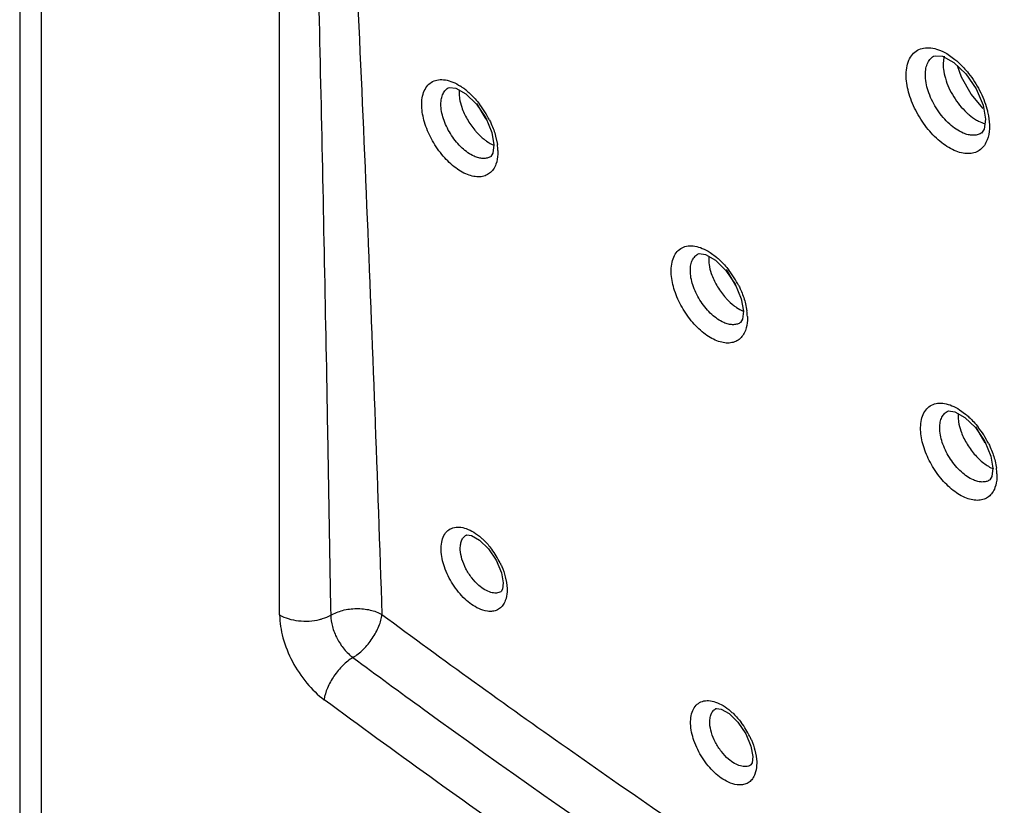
# Model space of a CAD drawing. Header units: inches. Extents: x 0 to 34, y 0 to 22.
# Tile 27 of 155: x 14.736 to 15.096, y 18.774 to 19.062. Entities that reach past the tile are written whole.
import ezdxf

# ---------------------------------------------------------------- set-up
doc = ezdxf.new("R2010")
doc.units = ezdxf.units.IN
doc.header["$LTSCALE"] = 1.87
doc.header["$MEASUREMENT"] = 0
doc.layers.get('0').update_dxf_attribs({"linetype": 'CONTINUOUS'})

msp = doc.modelspace()

# ---------------------------------------------------------------- linework, layer by layer
at = {"color": 7, "linetype": 'CONTINUOUS'}
for p, q in [((14.7364281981, 19.6206201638), (14.7364281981, 17.9007470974)), ((14.744238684, 19.6096755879), (14.744238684, 17.8899170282)), ((14.8314733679, 18.8439867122), (14.8314733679, 19.4504446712)), ((15.0705598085, 19.0482453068), (15.0706848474, 19.0483163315)), ((15.0737864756, 19.0482492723), (15.0779467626, 19.046015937)), ((15.0753343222, 19.0492117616), (15.078324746, 19.0471263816)), ((15.0779467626, 19.046015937), (15.0823097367, 19.0418767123)), ((15.0806997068, 19.0406398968), (15.0793049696, 19.0447273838)), ((15.0842514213, 19.034375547), (15.0806997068, 19.0406398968)), ((14.89309309, 19.0366579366), (14.8932050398, 19.0367215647)), ((14.8958924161, 19.0365543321), (14.8995463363, 19.0345035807)), ((14.8971255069, 19.0358965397), (14.8971125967, 19.0338487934)), ((14.8995463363, 19.0345035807), (14.9034306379, 19.0307442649)), ((15.0886188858, 19.0291746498), (15.0842514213, 19.034375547)), ((14.906991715, 19.0251992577), (14.9036138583, 19.031046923)), ((15.0886147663, 19.0303370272), (15.0894843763, 19.0252519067)), ((14.9090366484, 19.020365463), (14.9098021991, 19.0158683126)), ((14.9104317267, 19.0190826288), (14.9110712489, 19.0159679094)), ((15.0880317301, 19.020193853), (15.0879013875, 19.0201102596)), ((15.0879372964, 19.0201314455), (15.0879044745, 19.0201117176)), ((14.9087198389, 19.0116349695), (14.9085481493, 19.0115196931)), ((14.9086025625, 19.0115519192), (14.9085512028, 19.0115212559)), ((14.9842876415, 18.9758870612), (14.9843993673, 18.9759505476)), ((14.9871011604, 18.9757873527), (14.9907600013, 18.9737391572)), ((14.9883607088, 18.9751156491), (14.9883479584, 18.9731004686)), ((14.9888149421, 18.9765358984), (14.9911373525, 18.9748282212)), ((14.9907600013, 18.9737391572), (14.9946475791, 18.9699831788)), ((14.9982123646, 18.964466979), (14.9948410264, 18.9703039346)), ((15.0002564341, 18.9596097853), (15.0010214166, 18.9551127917)), ((15.0016624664, 18.9583011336), (15.0022948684, 18.9552131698)), ((14.999932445, 18.9508738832), (14.9997590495, 18.9507574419)), ((14.9998133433, 18.9507895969), (14.9997620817, 18.9507589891)), ((15.0754873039, 18.9183646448), (15.0755987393, 18.9184279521)), ((15.0783135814, 18.9182683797), (15.0819771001, 18.9162227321)), ((15.0795802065, 18.9175939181), (15.0795662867, 18.9155882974)), ((15.0800605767, 18.9190008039), (15.082253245, 18.9173984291)), ((15.0819771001, 18.9162227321), (15.0858681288, 18.9124701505)), ((14.8489682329, 18.911498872), (14.8501026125, 18.8466029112)), ((15.0894201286, 18.9069731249), (15.0860534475, 18.9128002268)), ((15.0914811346, 18.902102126), (15.0922461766, 18.8976054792)), ((15.0928981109, 18.9007668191), (15.0935235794, 18.8977067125)), ((15.0911520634, 18.8933626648), (15.0909772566, 18.8932452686)), ((15.0910314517, 18.8932773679), (15.090980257, 18.8932467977)), ((14.8996954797, 18.873180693), (14.8997646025, 18.8732196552)), ((14.910644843, 18.8639611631), (14.9125237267, 18.8594319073)), ((14.9125237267, 18.8594319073), (14.9131659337, 18.855683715)), ((14.9139663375, 18.8579577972), (14.9144131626, 18.8557980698)), ((14.9144131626, 18.8557980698), (14.914615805, 18.8536608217)), ((14.9124507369, 18.8525344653), (14.9123912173, 18.8524991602)), ((14.9124991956, 18.8525716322), (14.9123943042, 18.852501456)), ((14.8501026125, 18.8466029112), (14.850147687, 18.8438837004)), ((14.9909196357, 18.8097304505), (14.9909886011, 18.8097693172)), ((15.0018935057, 18.8005267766), (15.0037743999, 18.7959989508)), ((15.0037743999, 18.7959989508), (15.0044165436, 18.7922511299)), ((15.0052285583, 18.7944987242), (15.005668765, 18.7923663)), ((15.005668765, 18.7923663), (15.005871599, 18.7902250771)), ((15.0036937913, 18.7890960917), (15.0036341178, 18.7890606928)), ((15.0037448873, 18.7891352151), (15.003637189, 18.7890629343))]:
    msp.add_line(p, q, dxfattribs=at)
for points in [[(15.0705628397, 19.0482466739), (15.0710769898, 19.0484743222), (15.0737864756, 19.0482492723)], [(15.0823097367, 19.0418767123), (15.0861079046, 19.0363273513), (15.0886147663, 19.0303370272)], [(14.8930958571, 19.0366592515), (14.8935851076, 19.0368550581), (14.8958924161, 19.0365543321)], [(14.9034306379, 19.0307442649), (14.9068133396, 19.0257348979), (14.9090366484, 19.020365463)], [(15.0894844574, 19.0252488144), (15.0890115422, 19.0216480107), (15.0880317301, 19.020193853)], [(14.9098023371, 19.0158641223), (14.9094428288, 19.0128427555), (14.9087198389, 19.0116349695)], [(14.9842904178, 18.9758883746), (14.9847844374, 18.9760861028), (14.9871011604, 18.9757873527)], [(14.9946475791, 18.9699831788), (14.9980323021, 18.964977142), (15.0002564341, 18.9596097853)], [(15.0010215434, 18.9551086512), (15.0006605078, 18.9520872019), (14.999932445, 18.9508738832)], [(15.0754900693, 18.9183659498), (15.0759882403, 18.9185653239), (15.0783135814, 18.9182683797)], [(15.0858681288, 18.9124701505), (15.0892554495, 18.9074674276), (15.0914811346, 18.902102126)], [(15.0922462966, 18.8976013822), (15.0918842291, 18.8945802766), (15.0911520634, 18.8933626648)], [(14.899692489, 18.8731785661), (14.8999465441, 18.8732738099), (14.9015936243, 18.8730117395), (14.9045259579, 18.8713501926)], [(14.9045259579, 18.8713501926), (14.9077747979, 18.8682066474), (14.910644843, 18.8639611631)], [(14.9131659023, 18.85568195), (14.9129195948, 18.8533836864), (14.9124991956, 18.8525716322)], [(14.9909166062, 18.8097283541), (14.9911765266, 18.8098257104), (14.9928318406, 18.8095655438), (14.995767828, 18.8079078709)], [(14.995767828, 18.8079078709), (14.9990200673, 18.8047689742), (15.0018935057, 18.8005267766)], [(15.0044165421, 18.7922492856), (15.0041691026, 18.789951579), (15.0037448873, 18.7891352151)]]:
    msp.add_lwpolyline(points, dxfattribs=at)
for centre, radius, start, end in [((15.0827271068, 19.0458570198), 0.0086227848, 163.8987289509, 166.2350049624), ((14.8859468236, 19.0191822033), 0.0215425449, 55.8579289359, 57.3728556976), ((14.8851706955, 19.0180444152), 0.0229198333, 53.3722506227, 55.8484764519), ((14.8840780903, 19.0165738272), 0.0247518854, 49.8875030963, 53.3734680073), ((14.8764561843, 19.0091064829), 0.0354560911, 26.6713685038, 37.6265558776), ((14.8898912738, 19.0130394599), 0.0213814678, 4.9669300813, 7.8720906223), ((14.8921080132, 19.0132302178), 0.0191565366, 1.8326029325, 4.9725692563), ((14.9677424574, 18.9483673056), 0.035391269, 26.7166855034, 37.8283307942), ((14.9811120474, 18.9522862), 0.0213840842, 5.0226636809, 7.8671191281), ((14.9833215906, 18.9524776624), 0.019166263, 1.814936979, 5.0307884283), ((15.0590269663, 18.8908690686), 0.0353346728, 26.7621018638, 38.0273686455), ((15.0723466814, 18.8947791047), 0.0213783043, 5.0639529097, 7.8709855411), ((15.0745497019, 18.8949710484), 0.0191669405, 1.8053789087, 5.0737007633), ((14.8844436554, 18.8495679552), 0.0307351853, 25.9050128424, 36.899126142), ((16.9961757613, 21.72206068), 3.5977562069, 233.5420498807, 234.0511351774), ((14.9757572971, 18.7861438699), 0.0306767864, 25.8772600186, 37.0078156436)]:
    msp.add_arc(centre, radius, start, end, dxfattribs=at)
for points, knots in [([(14.8314733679, 19.4504446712), (14.8317914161, 19.4495825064), (14.8322920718, 19.447842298), (14.833098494, 19.4443964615), (14.8339035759, 19.4401506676), (14.8347269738, 19.4351066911), (14.8356951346, 19.4284769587), (14.8367537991, 19.4202555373), (14.8378839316, 19.4104444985), (14.8389150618, 19.400694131), (14.8401904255, 19.3877762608), (14.8416463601, 19.3716979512), (14.8432449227, 19.3524665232), (14.8447301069, 19.3333069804), (14.846126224, 19.3142033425), (14.8478882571, 19.2888193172), (14.8499384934, 19.2571723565), (14.8522141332, 19.2192771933), (14.8543373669, 19.1814793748), (14.8563315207, 19.1437632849), (14.8582126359, 19.1061183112), (14.8605833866, 19.0560503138), (14.8633155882, 18.9936012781), (14.8662679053, 18.9188116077), (14.8680324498, 18.8690154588), (14.8688637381, 18.844149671)], [0, 0, 0, 0, 0.0045359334, 0.0089200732, 0.0174698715, 0.0258571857, 0.034146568, 0.0505394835, 0.0667706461, 0.0828928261, 0.0989347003, 0.1308423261, 0.1625781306, 0.1941870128, 0.2256962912, 0.2571240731, 0.3197827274, 0.3822309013, 0.4445093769, 0.5066448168, 0.5686556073, 0.6305549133, 0.7540549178, 0.8771949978, 1, 1, 1, 1]), ([(14.8350129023, 19.4051641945), (14.8355656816, 19.394751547), (14.8365407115, 19.3739679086), (14.8382305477, 19.3325189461), (14.8400299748, 19.2808832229), (14.8419136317, 19.2190582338), (14.8441565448, 19.1368782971), (14.8465792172, 19.0343744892), (14.8482172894, 18.9524243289), (14.8489682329, 18.911498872)], [0, 0, 0, 0, 0.0633393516, 0.1263842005, 0.2519850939, 0.3771818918, 0.5021058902, 0.7513617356, 1, 1, 1, 1]), ([(15.0605421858, 19.0408077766), (15.0605083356, 19.0418791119), (15.0606083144, 19.0439156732), (15.0613466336, 19.0467214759), (15.0626814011, 19.0489947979), (15.0645881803, 19.0506009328), (15.0669603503, 19.0514199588), (15.0696404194, 19.0514318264), (15.0725120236, 19.0506870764), (15.0743868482, 19.0497685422), (15.0753343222, 19.0492117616)], [0, 0, 0, 0, 0.1446927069, 0.273426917, 0.3881009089, 0.4949810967, 0.6028272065, 0.7199162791, 0.8516504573, 1, 1, 1, 1]), ([(15.0675526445, 19.0409122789), (15.0675192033, 19.0417221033), (15.0675780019, 19.0432614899), (15.0681085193, 19.0453872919), (15.0690892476, 19.0471135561), (15.0700458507, 19.0479435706), (15.0705597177, 19.0482446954)], [0, 0, 0, 0, 0.2929693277, 0.5532763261, 0.7847150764, 1, 1, 1, 1]), ([(15.0743519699, 19.0479087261), (15.0742890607, 19.0476521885), (15.0740694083, 19.0465462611), (15.0740294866, 19.0454089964), (15.0740727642, 19.044547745)], [0, 0, 0, 0, 0.2344819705, 1, 1, 1, 1]), ([(15.078324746, 19.0471263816), (15.0787729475, 19.0467636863), (15.0805870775, 19.0451987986), (15.0822180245, 19.0434256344), (15.0833481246, 19.0420011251)], [0, 0, 0, 0, 0.2407481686, 1, 1, 1, 1]), ([(15.0740727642, 19.044547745), (15.0740901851, 19.0442002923), (15.07421609, 19.0427298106), (15.0745291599, 19.0412783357), (15.0748452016, 19.0401963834)], [0, 0, 0, 0, 0.2358482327, 1, 1, 1, 1]), ([(14.8834243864, 19.030025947), (14.8833911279, 19.0310340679), (14.8834858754, 19.0329472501), (14.8841976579, 19.0355747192), (14.8854891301, 19.0376816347), (14.8873347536, 19.0391281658), (14.8896159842, 19.0397991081), (14.8921741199, 19.0396877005), (14.8949000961, 19.038852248), (14.8966694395, 19.0378964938), (14.8975619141, 19.0373252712)], [0, 0, 0, 0, 0.1436449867, 0.2708838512, 0.383888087, 0.4895235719, 0.5971696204, 0.7153193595, 0.8490983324, 1, 1, 1, 1]), ([(15.0901674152, 19.0177395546), (15.089901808, 19.0170188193), (15.0892334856, 19.0156794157), (15.0877414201, 19.0140562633), (15.085850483, 19.0130057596), (15.0836574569, 19.0125668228), (15.0812513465, 19.0127407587), (15.0776832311, 19.0137956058), (15.0731485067, 19.0166040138), (15.068287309, 19.0214906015), (15.0642441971, 19.0275466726), (15.0614752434, 19.034083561), (15.0606103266, 19.038643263), (15.0605421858, 19.0408077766)], [0, 0, 0, 0, 0.04802623, 0.092431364, 0.1358054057, 0.1809844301, 0.2303159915, 0.2851735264, 0.412247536, 0.5585222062, 0.7135444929, 0.8645978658, 1, 1, 1, 1]), ([(15.0813976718, 19.0201687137), (15.07957188, 19.0209357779), (15.0760088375, 19.0234464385), (15.0717453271, 19.0285258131), (15.0686639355, 19.0344992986), (15.0676378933, 19.0388454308), (15.0675526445, 19.0409122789)], [0, 0, 0, 0, 0.2289233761, 0.4929868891, 0.760878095, 1, 1, 1, 1]), ([(15.0748452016, 19.0401963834), (15.0755371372, 19.0378275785), (15.0776647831, 19.0332754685), (15.0808034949, 19.02935728), (15.082626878, 19.0276584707)], [0, 0, 0, 0, 0.4975474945, 1, 1, 1, 1]), ([(15.0833481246, 19.0420011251), (15.0848948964, 19.0400513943), (15.0875615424, 19.0359076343), (15.0894010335, 19.0313285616), (15.0900333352, 19.0290069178)], [0, 0, 0, 0, 0.5084329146, 1, 1, 1, 1]), ([(14.8904441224, 19.0301306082), (14.890412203, 19.0308519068), (14.8904600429, 19.0322224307), (14.8909244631, 19.0341153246), (14.8917899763, 19.0356517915), (14.8926374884, 19.0363902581), (14.893092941, 19.0366574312)], [0, 0, 0, 0, 0.2935851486, 0.5540986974, 0.7852886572, 1, 1, 1, 1]), ([(14.8971125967, 19.0338487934), (14.8971399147, 19.0335101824), (14.8973131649, 19.0320657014), (14.8976841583, 19.0306487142), (14.898045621, 19.0295948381)], [0, 0, 0, 0, 0.2336628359, 1, 1, 1, 1]), ([(14.9000254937, 19.0355035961), (14.9004292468, 19.0351639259), (14.9020593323, 19.0337057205), (14.9035240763, 19.0320659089), (14.9045376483, 19.0307528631)], [0, 0, 0, 0, 0.2413266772, 1, 1, 1, 1]), ([(14.910528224, 19.0087622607), (14.9102831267, 19.0081062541), (14.9096675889, 19.0068879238), (14.9082972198, 19.0054158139), (14.9065635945, 19.0044697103), (14.9045559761, 19.0040838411), (14.9023551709, 19.0042582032), (14.8990925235, 19.0052441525), (14.894949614, 19.0078356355), (14.8905091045, 19.0123259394), (14.8868154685, 19.0178802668), (14.8842836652, 19.0238688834), (14.8834890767, 19.0280438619), (14.8834243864, 19.030025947)], [0, 0, 0, 0, 0.0478310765, 0.0920640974, 0.135312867, 0.1804285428, 0.2297522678, 0.2846469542, 0.4118600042, 0.5582799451, 0.7134146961, 0.8645494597, 1, 1, 1, 1]), ([(14.902577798, 19.0116978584), (14.9009718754, 19.0124178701), (14.8978533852, 19.014687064), (14.8941211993, 19.0192086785), (14.8914268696, 19.0244857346), (14.8905243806, 19.0283113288), (14.8904441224, 19.0301306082)], [0, 0, 0, 0, 0.2303046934, 0.4945190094, 0.7616992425, 1, 1, 1, 1]), ([(14.898045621, 19.0295948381), (14.8985593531, 19.0280970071), (14.8999296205, 19.0251578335), (14.9017797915, 19.0224994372), (14.9028318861, 19.021244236)], [0, 0, 0, 0, 0.4915669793, 1, 1, 1, 1]), ([(15.0900333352, 19.0290069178), (15.0901685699, 19.028510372), (15.0906332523, 19.0266117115), (15.0909023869, 19.0246604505), (15.0909461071, 19.0232207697)], [0, 0, 0, 0, 0.2632420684, 1, 1, 1, 1]), ([(14.9081395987, 19.0250217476), (14.908384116, 19.0245347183), (14.9092917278, 19.0226143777), (14.9100200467, 19.0206070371), (14.9104317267, 19.0190826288)], [0, 0, 0, 0, 0.2565765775, 1, 1, 1, 1]), ([(15.082626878, 19.0276584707), (15.0829159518, 19.0273891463), (15.0840431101, 19.0263891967), (15.085270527, 19.0254978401), (15.0862303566, 19.024936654)], [0, 0, 0, 0, 0.2621828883, 1, 1, 1, 1]), ([(15.0862303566, 19.024936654), (15.0864865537, 19.0247868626), (15.0874665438, 19.0242490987), (15.0885099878, 19.0238198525), (15.0893011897, 19.0235994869)], [0, 0, 0, 0, 0.2654288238, 1, 1, 1, 1]), ([(14.9028318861, 19.021244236), (14.9030949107, 19.0209304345), (14.9041406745, 19.0197400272), (14.9052964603, 19.0186437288), (14.9062153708, 19.0179113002)], [0, 0, 0, 0, 0.2584045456, 1, 1, 1, 1]), ([(15.0909461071, 19.0232207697), (15.0909613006, 19.02272106), (15.0909464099, 19.020871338), (15.0906347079, 19.0190075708), (15.0901674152, 19.0177395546)], [0, 0, 0, 0, 0.2700454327, 1, 1, 1, 1]), ([(14.9062153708, 19.0179113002), (14.9065094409, 19.0176769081), (14.9076330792, 19.0168324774), (14.9088584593, 19.0161136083), (14.9098072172, 19.0157126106)], [0, 0, 0, 0, 0.2674499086, 1, 1, 1, 1]), ([(15.0879045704, 19.0201122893), (15.0874771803, 19.0198581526), (15.0865116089, 19.0194664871), (15.0848992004, 19.0192971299), (15.0831533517, 19.0195306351), (15.081989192, 19.0199202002), (15.0813976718, 19.0201687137)], [0, 0, 0, 0, 0.2214292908, 0.4563831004, 0.7142833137, 1, 1, 1, 1]), ([(14.9085513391, 19.0115217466), (14.9081600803, 19.0112922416), (14.9072719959, 19.0109440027), (14.9057898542, 19.0108172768), (14.9041860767, 19.0110694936), (14.9031196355, 19.0114549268), (14.902577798, 19.0116978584)], [0, 0, 0, 0, 0.2196802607, 0.4539007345, 0.7124203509, 1, 1, 1, 1]), ([(14.9112547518, 19.0138428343), (14.9112694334, 19.0133788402), (14.9112570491, 19.0116640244), (14.9109664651, 19.0099352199), (14.910528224, 19.0087622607)], [0, 0, 0, 0, 0.2704682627, 1, 1, 1, 1]), ([(14.9746132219, 18.9692484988), (14.9745802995, 18.9702586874), (14.9746764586, 18.9721758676), (14.9753934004, 18.9748083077), (14.9766926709, 18.9769182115), (14.978548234, 18.978364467), (14.9808398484, 18.979032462), (14.9834083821, 18.9789153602), (14.9861443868, 18.9780724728), (14.9879196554, 18.9771104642), (14.9888149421, 18.9765358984)], [0, 0, 0, 0, 0.1434648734, 0.2705537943, 0.3834704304, 0.4891025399, 0.5968235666, 0.7150978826, 0.8490019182, 1, 1, 1, 1]), ([(14.9816286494, 18.9693539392), (14.9815971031, 18.9700756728), (14.981645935, 18.9714472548), (14.9821127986, 18.9733416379), (14.9829813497, 18.9748796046), (14.9838309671, 18.9756188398), (14.9842875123, 18.9758865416)], [0, 0, 0, 0, 0.2933746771, 0.5538071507, 0.7850754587, 1, 1, 1, 1]), ([(14.9911373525, 18.9748282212), (14.9915450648, 18.9744894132), (14.9931923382, 18.973032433), (14.9946722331, 18.9713896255), (14.9956963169, 18.9700726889)], [0, 0, 0, 0, 0.2411396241, 1, 1, 1, 1]), ([(14.9883479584, 18.9731004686), (14.9883748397, 18.9727611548), (14.9885465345, 18.9713138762), (14.9889172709, 18.9698940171), (14.9892791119, 18.9688382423)], [0, 0, 0, 0, 0.2337053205, 1, 1, 1, 1]), ([(15.0017557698, 18.9480210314), (15.0015110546, 18.9473631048), (15.0008960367, 18.9461409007), (14.9995255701, 18.9446626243), (14.9977907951, 18.9437101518), (14.9957808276, 18.9433181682), (14.9935767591, 18.943487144), (14.9903089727, 18.9444663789), (14.986158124, 18.9470522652), (14.9817087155, 18.951540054), (14.9780078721, 18.9570952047), (14.9754718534, 18.9630870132), (14.9746771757, 18.9672650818), (14.9746132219, 18.9692484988)], [0, 0, 0, 0, 0.0478976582, 0.092194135, 0.1354944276, 0.1806425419, 0.2299796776, 0.2848704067, 0.4120449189, 0.5584161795, 0.7135061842, 0.864593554, 1, 1, 1, 1]), ([(14.9938513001, 18.95089534), (14.9922363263, 18.9516031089), (14.9890947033, 18.9538621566), (14.9853340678, 18.9583873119), (14.9826174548, 18.9636824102), (14.9817082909, 18.9675260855), (14.9816286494, 18.9693539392)], [0, 0, 0, 0, 0.2298726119, 0.4940659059, 0.761480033, 1, 1, 1, 1]), ([(14.9892791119, 18.9688382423), (14.989798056, 18.9673240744), (14.9911867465, 18.9643552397), (14.9930666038, 18.9616753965), (14.9941360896, 18.9604130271)], [0, 0, 0, 0, 0.491724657, 1, 1, 1, 1]), ([(14.9993553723, 18.9642784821), (14.999601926, 18.9637884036), (15.0005166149, 18.961856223), (15.0012495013, 18.959835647), (15.0016624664, 18.9583011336)], [0, 0, 0, 0, 0.2566308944, 1, 1, 1, 1]), ([(14.9941360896, 18.9604130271), (14.9944016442, 18.9600995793), (14.9954566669, 18.9589119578), (14.9966227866, 18.9578203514), (14.9975495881, 18.9570935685)], [0, 0, 0, 0, 0.2586020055, 1, 1, 1, 1]), ([(14.9975495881, 18.9570935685), (14.9978436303, 18.9568629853), (14.9989666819, 18.9560331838), (15.0001906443, 18.9553299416), (15.0011370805, 18.954941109)], [0, 0, 0, 0, 0.267505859, 1, 1, 1, 1]), ([(15.0024782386, 18.9530846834), (15.0024927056, 18.9526225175), (15.0024799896, 18.9509135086), (15.0021908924, 18.9491908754), (15.0017557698, 18.9480210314)], [0, 0, 0, 0, 0.2703198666, 1, 1, 1, 1]), ([(14.9997622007, 18.9507594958), (14.9993743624, 18.9505319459), (14.9984958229, 18.9501850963), (14.9970300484, 18.9500513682), (14.9954437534, 18.9502885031), (14.9943878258, 18.9506602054), (14.9938513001, 18.95089534)], [0, 0, 0, 0, 0.220248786, 0.4547464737, 0.7130763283, 1, 1, 1, 1]), ([(15.0658089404, 18.9117200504), (15.0657762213, 18.9127317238), (15.0658733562, 18.9146518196), (15.0665941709, 18.9172879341), (15.0678993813, 18.9194001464), (15.0697625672, 18.9208463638), (15.0720621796, 18.9215125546), (15.0746388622, 18.9213917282), (15.0773828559, 18.9205439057), (15.0791629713, 18.9195776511), (15.0800605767, 18.9190008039)], [0, 0, 0, 0, 0.1433125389, 0.2702778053, 0.3831274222, 0.488764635, 0.5965528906, 0.7149299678, 0.8489316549, 1, 1, 1, 1]), ([(15.0728202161, 18.9118268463), (15.0727888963, 18.9125489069), (15.0728384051, 18.9139213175), (15.0733071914, 18.9158169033), (15.0741782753, 18.917356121), (15.0750297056, 18.9180959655), (15.0754871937, 18.9183641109)], [0, 0, 0, 0, 0.2931915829, 0.553548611, 0.7848827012, 1, 1, 1, 1]), ([(15.082253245, 18.9173984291), (15.0826650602, 18.9170604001), (15.0843301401, 18.9156042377), (15.0858257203, 18.9139578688), (15.0868606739, 18.9126365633)], [0, 0, 0, 0, 0.2409501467, 1, 1, 1, 1]), ([(15.0795662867, 18.9155882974), (15.079592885, 18.9152485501), (15.0797636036, 18.9137995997), (15.0801343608, 18.912378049), (15.0804966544, 18.9113212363)], [0, 0, 0, 0, 0.2337398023, 1, 1, 1, 1]), ([(15.0929896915, 18.8905290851), (15.0927455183, 18.8898693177), (15.0921313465, 18.8886433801), (15.0907612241, 18.8871590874), (15.0890256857, 18.8862003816), (15.0870137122, 18.8858024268), (15.0848066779, 18.8859661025), (15.081534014, 18.8869387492), (15.0773753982, 18.8895190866), (15.0729170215, 18.8940042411), (15.069208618, 18.8995599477), (15.0666678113, 18.9055545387), (15.0658724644, 18.9097354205), (15.0658089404, 18.9117200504)], [0, 0, 0, 0, 0.0479580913, 0.0923107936, 0.1356555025, 0.1808303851, 0.230177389, 0.2850631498, 0.4122036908, 0.5585361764, 0.7135912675, 0.8646372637, 1, 1, 1, 1]), ([(15.0851337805, 18.8933442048), (15.083509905, 18.8940395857), (15.0803451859, 18.8962882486), (15.076555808, 18.9008164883), (15.0738162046, 18.906129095), (15.0728996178, 18.9099905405), (15.0728202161, 18.9118268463)], [0, 0, 0, 0, 0.2294399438, 0.4936194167, 0.7612706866, 1, 1, 1, 1]), ([(15.0804966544, 18.9113212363), (15.0810210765, 18.9097914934), (15.0824285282, 18.9067943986), (15.0843378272, 18.9040943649), (15.0854244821, 18.9028253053)], [0, 0, 0, 0, 0.4918502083, 1, 1, 1, 1]), ([(15.0905767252, 18.906779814), (15.0908252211, 18.906286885), (15.0917466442, 18.9043436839), (15.0924839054, 18.9023107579), (15.0928981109, 18.9007668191)], [0, 0, 0, 0, 0.2566882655, 1, 1, 1, 1]), ([(15.0854244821, 18.9028253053), (15.0864629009, 18.9016125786), (15.0886030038, 18.8995164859), (15.0911704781, 18.8979219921), (15.0924532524, 18.8974096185)], [0, 0, 0, 0, 0.5361411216, 1, 1, 1, 1]), ([(15.0937071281, 18.895574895), (15.0937214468, 18.8951146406), (15.0937086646, 18.8934117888), (15.0934214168, 18.8916956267), (15.0929896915, 18.8905290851)], [0, 0, 0, 0, 0.2701784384, 1, 1, 1, 1]), ([(15.090980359, 18.8932473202), (15.090596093, 18.8930218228), (15.0897273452, 18.8926765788), (15.0882783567, 18.8925362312), (15.0867099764, 18.8927586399), (15.0856648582, 18.893116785), (15.0851337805, 18.8933442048)], [0, 0, 0, 0, 0.220791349, 0.4555569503, 0.713706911, 1, 1, 1, 1]), ([(14.8904957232, 18.8677079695), (14.8904640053, 18.8686824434), (14.8905698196, 18.870519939), (14.8913553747, 18.8730089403), (14.8927912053, 18.8749051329), (14.8948178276, 18.8760069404), (14.8972271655, 18.8762240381), (14.899844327, 18.8756146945), (14.902562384, 18.8742592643), (14.9042832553, 18.8729690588), (14.9051378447, 18.8722274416)], [0, 0, 0, 0, 0.1377057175, 0.2576671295, 0.3636444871, 0.4652374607, 0.5738429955, 0.6977874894, 0.8401874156, 1, 1, 1, 1]), ([(14.8975181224, 18.8678127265), (14.8974902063, 18.8684074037), (14.8975265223, 18.8695367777), (14.8979058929, 18.8710963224), (14.8986192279, 18.8723597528), (14.8993194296, 18.8729633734), (14.899695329, 18.8731802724)], [0, 0, 0, 0, 0.2941179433, 0.5547080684, 0.7855925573, 1, 1, 1, 1]), ([(14.9051378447, 18.8722274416), (14.9054867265, 18.8719246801), (14.906891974, 18.870629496), (14.9081524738, 18.8691798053), (14.9090223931, 18.8680216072)], [0, 0, 0, 0, 0.2417940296, 1, 1, 1, 1]), ([(14.9042549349, 18.8463085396), (14.9024074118, 18.8471677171), (14.8988351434, 18.8498219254), (14.8945843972, 18.8550790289), (14.8915494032, 18.8611911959), (14.8905658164, 18.8656091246), (14.8904957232, 18.8677079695)], [0, 0, 0, 0, 0.2312475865, 0.4951243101, 0.7616607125, 1, 1, 1, 1]), ([(14.9042978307, 18.8547843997), (14.9033414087, 18.8556176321), (14.9015723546, 18.8575352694), (14.8994814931, 18.8608078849), (14.8980403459, 18.8642758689), (14.8975719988, 18.8666735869), (14.8975181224, 18.8678127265)], [0, 0, 0, 0, 0.2534188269, 0.5174097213, 0.7721650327, 1, 1, 1, 1]), ([(14.9120905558, 18.862995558), (14.9122917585, 18.8625810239), (14.9130370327, 18.8609496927), (14.9136324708, 18.8592480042), (14.9139663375, 18.8579577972)], [0, 0, 0, 0, 0.2569201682, 1, 1, 1, 1]), ([(14.9123913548, 18.8524995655), (14.9118832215, 18.8522054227), (14.9106191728, 18.8518546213), (14.9085486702, 18.8521617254), (14.9063658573, 18.8531613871), (14.9049858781, 18.8541849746), (14.9042978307, 18.8547843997)], [0, 0, 0, 0, 0.197922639, 0.4246388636, 0.6923818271, 1, 1, 1, 1]), ([(14.914615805, 18.8536608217), (14.914628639, 18.8532549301), (14.9146175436, 18.851755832), (14.9143621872, 18.8502439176), (14.9139753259, 18.8492201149)], [0, 0, 0, 0, 0.2706303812, 1, 1, 1, 1]), ([(14.9139753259, 18.8492201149), (14.9137499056, 18.8486235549), (14.9131783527, 18.8475189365), (14.9122972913, 18.8466303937), (14.9118170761, 18.8462891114)], [0, 0, 0, 0, 0.5198040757, 1, 1, 1, 1]), ([(14.850147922, 18.8438835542), (14.851505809, 18.8446515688), (14.8545709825, 18.8458925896), (14.8595433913, 18.8465074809), (14.8644587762, 18.8460073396), (14.8675763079, 18.8449611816), (14.8688670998, 18.8441511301)], [0, 0, 0, 0, 0.2407515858, 0.5038308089, 0.764821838, 1, 1, 1, 1]), ([(14.908425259, 18.8452731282), (14.9080945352, 18.8452739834), (14.9066557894, 18.8453781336), (14.9052597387, 18.8458412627), (14.9042549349, 18.8463085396)], [0, 0, 0, 0, 0.2298509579, 1, 1, 1, 1]), ([(14.9118170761, 18.8462891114), (14.9113436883, 18.8459526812), (14.9102440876, 18.8454241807), (14.9090393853, 18.8452715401), (14.908425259, 18.8452731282)], [0, 0, 0, 0, 0.4860366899, 1, 1, 1, 1]), ([(14.8314733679, 18.8439867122), (14.8314733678, 18.8411764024), (14.8324372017, 18.8352509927), (14.8358737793, 18.8267828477), (14.8410039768, 18.8190501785), (14.8454206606, 18.8147288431), (14.8477936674, 18.8129755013)], [0, 0, 0, 0, 0.2335880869, 0.4920804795, 0.7547606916, 1, 1, 1, 1]), ([(14.8314733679, 18.8439867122), (14.8324659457, 18.8434136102), (14.8347165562, 18.8424881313), (14.83838251, 18.8417595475), (14.8422572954, 18.8416625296), (14.8448424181, 18.8420337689), (14.8460907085, 18.8423389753)], [0, 0, 0, 0, 0.2290138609, 0.4814099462, 0.7432299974, 1, 1, 1, 1]), ([(14.8460907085, 18.8423389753), (14.8464615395, 18.8424296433), (14.8478583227, 18.8428152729), (14.8492145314, 18.8433651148), (14.850147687, 18.8438837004)], [0, 0, 0, 0, 0.2634011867, 1, 1, 1, 1]), ([(14.8501476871, 18.8438837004), (14.8501477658, 18.8424841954), (14.8506256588, 18.8395321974), (14.852333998, 18.8353093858), (14.8548857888, 18.8314471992), (14.8570864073, 18.8292852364), (14.8582714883, 18.8284098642)], [0, 0, 0, 0, 0.2332669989, 0.4915940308, 0.7544284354, 1, 1, 1, 1]), ([(14.858271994, 18.8284143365), (14.8596113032, 18.8292702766), (14.8622604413, 18.8313435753), (14.8654621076, 18.8352769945), (14.8674800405, 18.839010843), (14.8685536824, 18.8419978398), (14.8688273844, 18.8434541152), (14.8688670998, 18.8441511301)], [0, 0, 0, 0, 0.2443641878, 0.512800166, 0.7741293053, 0.8926668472, 1, 1, 1, 1]), ([(14.8688637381, 18.844149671), (14.8912339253, 18.8276215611), (14.979624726, 18.7638830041), (15.0710327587, 18.7042997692), (15.140734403, 18.6627235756)], [0, 0, 0, 0, 0.2552340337, 1, 1, 1, 1]), ([(14.8582714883, 18.8284098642), (14.8569409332, 18.8276166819), (14.8543883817, 18.8255443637), (14.8512237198, 18.8217422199), (14.8488486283, 18.8175122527), (14.8479050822, 18.8144882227), (14.8477162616, 18.813045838)], [0, 0, 0, 0, 0.2429457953, 0.5101182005, 0.7718510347, 1, 1, 1, 1]), ([(15.4701949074, 18.4535221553), (15.4441737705, 18.4643441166), (15.3920273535, 18.487161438), (15.3142835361, 18.5243238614), (15.2363306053, 18.564653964), (15.1314002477, 18.6231805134), (15.0274247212, 18.6875299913), (14.9246228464, 18.7572591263), (14.8733645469, 18.794081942), (14.8477936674, 18.8129755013)], [0, 0, 0, 0, 0.1173540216, 0.2369670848, 0.3587669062, 0.4827701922, 0.7372246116, 0.867605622, 1, 1, 1, 1]), ([(14.9817162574, 18.8042512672), (14.981684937, 18.8052233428), (14.9817909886, 18.8070569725), (14.9825740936, 18.8095417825), (14.9840038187, 18.8114380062), (14.9860215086, 18.8125470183), (14.9884227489, 18.8127779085), (14.9910334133, 18.8121862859), (14.9937465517, 18.8108514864), (14.9954656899, 18.8095757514), (14.9963197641, 18.8088416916)], [0, 0, 0, 0, 0.1377726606, 0.2578989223, 0.3640969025, 0.4658653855, 0.5745018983, 0.6983140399, 0.840468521, 1, 1, 1, 1]), ([(14.8840662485, 18.8095285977), (14.9424291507, 18.7672064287), (15.0595168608, 18.687587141), (15.1816370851, 18.6158780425), (15.2427236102, 18.5829512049)], [0, 0, 0, 0, 0.5095323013, 1, 1, 1, 1]), ([(14.9887334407, 18.8043576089), (14.9887058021, 18.804952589), (14.9887429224, 18.8060827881), (14.9891243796, 18.8076435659), (14.9898404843, 18.8089083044), (14.9905425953, 18.8095126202), (14.990919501, 18.8097300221)], [0, 0, 0, 0, 0.2938600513, 0.5543525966, 0.7853307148, 1, 1, 1, 1]), ([(14.9963197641, 18.8088416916), (14.9966731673, 18.8085379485), (14.9980972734, 18.8072366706), (14.9993738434, 18.8057766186), (15.0002543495, 18.8046089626)], [0, 0, 0, 0, 0.2416459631, 1, 1, 1, 1]), ([(14.9955722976, 18.7828238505), (14.9937148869, 18.7836702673), (14.9901177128, 18.7863139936), (14.9858362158, 18.7915750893), (14.982777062, 18.7977064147), (14.9817859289, 18.8021434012), (14.9817162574, 18.8042512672)], [0, 0, 0, 0, 0.2308545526, 0.4947242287, 0.7614725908, 1, 1, 1, 1]), ([(14.9955844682, 18.7912812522), (14.9946184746, 18.7921118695), (14.9928305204, 18.7940304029), (14.9907170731, 18.7973136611), (14.9892599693, 18.800799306), (14.9887870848, 18.8032116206), (14.9887334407, 18.8043576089)], [0, 0, 0, 0, 0.2531276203, 0.5171519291, 0.7720568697, 1, 1, 1, 1]), ([(15.003358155, 18.7995325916), (15.0035589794, 18.7991183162), (15.0043026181, 18.7974882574), (15.004896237, 18.7957878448), (15.0052285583, 18.7944987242)], [0, 0, 0, 0, 0.2569614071, 1, 1, 1, 1]), ([(15.0036342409, 18.7890611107), (15.0031284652, 18.7887682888), (15.0018735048, 18.7884161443), (14.9998155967, 18.7887088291), (14.9976443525, 18.7896861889), (14.9962700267, 18.7906917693), (14.9955844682, 18.7912812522)], [0, 0, 0, 0, 0.1985035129, 0.4254193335, 0.6929017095, 1, 1, 1, 1]), ([(15.005871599, 18.7902250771), (15.0058842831, 18.7898203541), (15.0058728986, 18.7883248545), (15.005618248, 18.7868167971), (15.0052331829, 18.7857949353)], [0, 0, 0, 0, 0.2705018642, 1, 1, 1, 1]), ([(15.0052331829, 18.7857949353), (15.0050090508, 18.7852001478), (15.0044411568, 18.784098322), (15.0035667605, 18.7832092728), (15.0030898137, 18.7828664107)], [0, 0, 0, 0, 0.5197140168, 1, 1, 1, 1]), ([(14.9997204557, 18.7818298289), (14.9993918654, 18.7818279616), (14.9979627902, 18.7819193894), (14.9965730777, 18.7823677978), (14.9955722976, 18.7828238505)], [0, 0, 0, 0, 0.2300463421, 1, 1, 1, 1]), ([(15.0030898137, 18.7828664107), (15.0026199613, 18.7825286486), (15.0015292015, 18.7819952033), (15.0003313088, 18.7818333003), (14.9997204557, 18.7818298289)], [0, 0, 0, 0, 0.4864628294, 1, 1, 1, 1])]:
    msp.add_open_spline(points, degree=3, knots=knots, dxfattribs=at)

doc.saveas('drawing.dxf')
